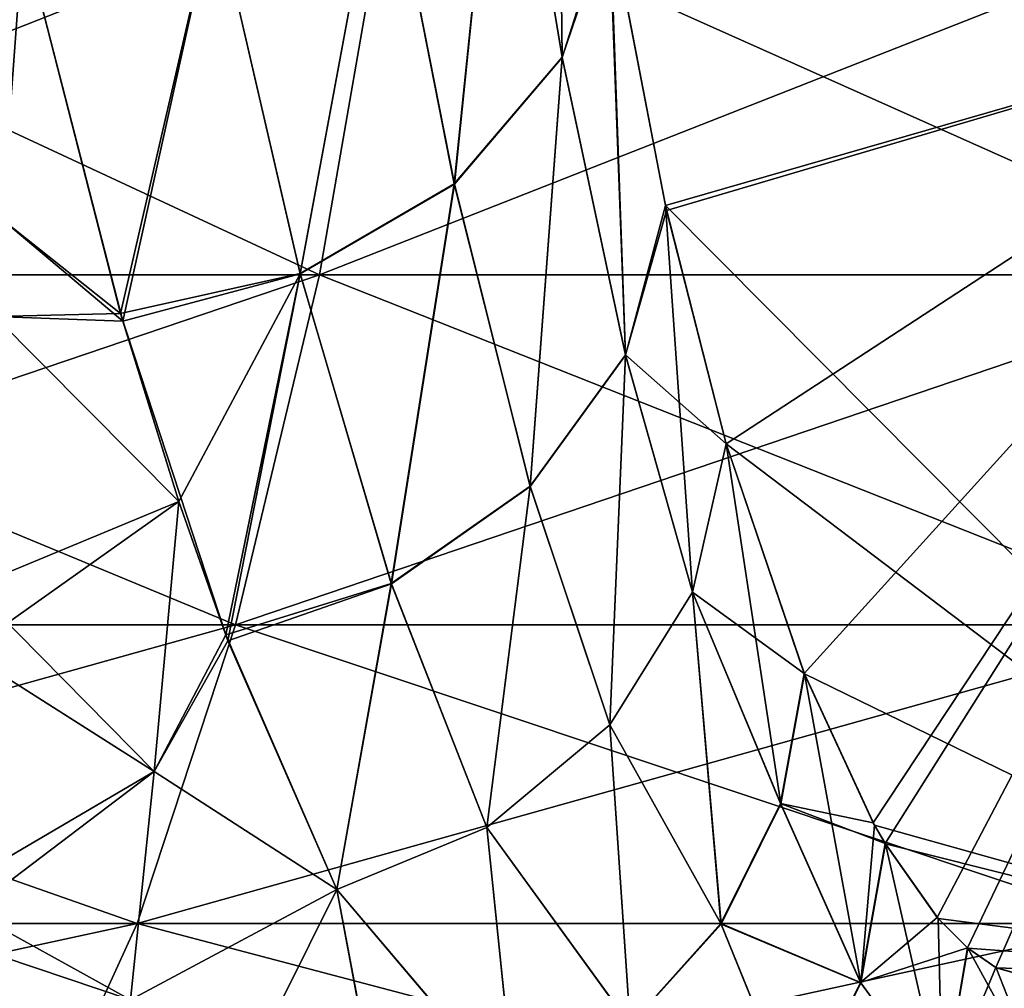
# Model space of a CAD drawing. Header units: millimetres. Extents: x -39.5 to 39.5, y -2 to 94.9.
# Tile 165 of 256: x -4.2 to -3.2, y -1.5 to -0.5. Entities that reach past the tile are written whole.
import ezdxf

# ---------------------------------------------------------------- set-up
doc = ezdxf.new("R2010")
doc.units = ezdxf.units.MM
doc.header["$LTSCALE"] = 65.185185
for name, color, linetype in [('231', 7, 'CONTINUOUS'), ('247', 7, 'CONTINUOUS'), ('259', 7, 'CONTINUOUS'), ('273', 7, 'CONTINUOUS'), ('337', 7, 'CONTINUOUS'), ('464', 7, 'CONTINUOUS'), ('570', 7, 'CONTINUOUS'), ('658', 7, 'CONTINUOUS'), ('659', 7, 'CONTINUOUS'), ('704', 7, 'CONTINUOUS'), ('815', 7, 'CONTINUOUS'), ('817', 7, 'CONTINUOUS')]:
    doc.layers.add(name, color=color, linetype=linetype)

msp = doc.modelspace()

# ---------------------------------------------------------------- linework, layer by layer
at = {"layer": '231', "linetype": 'Continuous'}
for points in [[(-4.18345, -0.73422, 35.74208), (-4.16263, -0.44692, 36.08874), (-4.18028, -0.31063, 36.2332), (-4.18345, -0.73422, 35.74208)], [(-4.18028, -0.31063, -36.2332), (-4.16263, -0.44692, -36.08874), (-4.18345, -0.73422, -35.74208), (-4.18028, -0.31063, -36.2332)]]:
    msp.add_3dface(points, dxfattribs=at)
at = {"layer": '247', "linetype": 'Continuous'}
msp.add_3dface([(-3.84794, -1.4065, 34.56672), (-3.95918, -1.63045, 34.05076), (-3.80138, -1.65568, 33.89656), (-3.84794, -1.4065, 34.56672)], dxfattribs=at)
at = {"layer": '259', "linetype": 'Continuous'}
msp.add_3dface([(-3.95918, -1.63044, -34.05078), (-3.84794, -1.4065, -34.56672), (-3.79963, -1.6633, -33.87254), (-3.95918, -1.63044, -34.05078)], dxfattribs=at)
at = {"layer": '273', "linetype": 'Continuous'}
for points in [[(-4.16263, -0.44692, 36.08874), (-4.18345, -0.73422, 35.74208), (-4.06481, -0.82866, 35.6217), (-4.16263, -0.44692, 36.08874)], [(-4.18345, -0.73422, 35.74208), (-4.19097, -0.83165, 35.61164), (-4.06481, -0.82866, 35.6217), (-4.18345, -0.73422, 35.74208)], [(-4.19097, -0.83165, 35.61164), (-4.00656, -1.01732, 35.3404), (-4.06481, -0.82866, 35.6217), (-4.19097, -0.83165, 35.61164)], [(-4.19097, -0.83165, 35.61164), (-4.21358, -1.10302, 35.20455), (-4.00656, -1.01732, 35.3404), (-4.19097, -0.83165, 35.61164)], [(-4.21358, -1.10302, 35.20455), (-4.21955, -1.16827, 35.09504), (-4.00656, -1.01732, 35.3404), (-4.21358, -1.10302, 35.20455)], [(-4.21955, -1.16827, 35.09504), (-4.03104, -1.28807, 34.87505), (-4.00656, -1.01732, 35.3404), (-4.21955, -1.16827, 35.09504)], [(-4.00656, -1.01732, 35.3404), (-4.03104, -1.28807, 34.87505), (-3.95945, -1.15108, 35.11159), (-4.00656, -1.01732, 35.3404)], [(-4.03104, -1.28807, 34.87505), (-3.84794, -1.4065, 34.56672), (-3.95945, -1.15108, 35.11159), (-4.03104, -1.28807, 34.87505)], [(-4.21955, -1.16827, 35.09504), (-4.24364, -1.41285, 34.62958), (-4.03104, -1.28807, 34.87505), (-4.21955, -1.16827, 35.09504)], [(-4.24364, -1.41285, 34.62958), (-4.2477, -1.45225, 34.54441), (-4.03104, -1.28807, 34.87505), (-4.24364, -1.41285, 34.62958)], [(-4.2477, -1.45225, 34.54441), (-4.05499, -1.51704, 34.38692), (-4.03104, -1.28807, 34.87505), (-4.2477, -1.45225, 34.54441)], [(-4.05499, -1.51704, 34.38692), (-3.84794, -1.4065, 34.56672), (-4.03104, -1.28807, 34.87505), (-4.05499, -1.51704, 34.38692)], [(-3.95918, -1.63045, 34.05076), (-3.84794, -1.4065, 34.56672), (-4.05499, -1.51704, 34.38692), (-3.95918, -1.63045, 34.05076)], [(-4.2477, -1.45225, 34.54441), (-4.27106, -1.65975, 34.02476), (-4.05499, -1.51704, 34.38692), (-4.2477, -1.45225, 34.54441)]]:
    msp.add_3dface(points, dxfattribs=at)
at = {"layer": '337', "linetype": 'Continuous'}
for points in [[(-4.18345, -0.73422, -35.74208), (-4.16263, -0.44692, -36.08874), (-4.06262, -0.83624, -35.61116), (-4.18345, -0.73422, -35.74208)], [(-4.19097, -0.83164, -35.61166), (-4.18345, -0.73422, -35.74208), (-4.06262, -0.83624, -35.61116), (-4.19097, -0.83164, -35.61166)], [(-4.21358, -1.10302, -35.20455), (-4.19097, -0.83164, -35.61166), (-4.00656, -1.01732, -35.3404), (-4.21358, -1.10302, -35.20455)], [(-4.00656, -1.01732, -35.3404), (-4.19097, -0.83164, -35.61166), (-4.06262, -0.83624, -35.61116), (-4.00656, -1.01732, -35.3404)], [(-4.03104, -1.28807, -34.87505), (-4.21358, -1.10302, -35.20455), (-4.00656, -1.01732, -35.3404), (-4.03104, -1.28807, -34.87505)], [(-4.03104, -1.28807, -34.87505), (-4.00656, -1.01732, -35.3404), (-3.95722, -1.157, -35.10076), (-4.03104, -1.28807, -34.87505)], [(-4.21954, -1.16824, -35.09508), (-4.21358, -1.10302, -35.20455), (-4.03104, -1.28807, -34.87505), (-4.21954, -1.16824, -35.09508)], [(-3.84794, -1.4065, -34.56672), (-4.03104, -1.28807, -34.87505), (-3.95722, -1.157, -35.10076), (-3.84794, -1.4065, -34.56672)], [(-4.24364, -1.41285, -34.62959), (-4.21954, -1.16824, -35.09508), (-4.03104, -1.28807, -34.87505), (-4.24364, -1.41285, -34.62959)], [(-4.05499, -1.51704, -34.38692), (-4.24364, -1.41285, -34.62959), (-4.03104, -1.28807, -34.87505), (-4.05499, -1.51704, -34.38692)], [(-3.84794, -1.4065, -34.56672), (-4.05499, -1.51704, -34.38692), (-4.03104, -1.28807, -34.87505), (-3.84794, -1.4065, -34.56672)], [(-3.84794, -1.4065, -34.56672), (-3.95918, -1.63044, -34.05078), (-4.05499, -1.51704, -34.38692), (-3.84794, -1.4065, -34.56672)], [(-4.2477, -1.45223, -34.54446), (-4.24364, -1.41285, -34.62959), (-4.05499, -1.51704, -34.38692), (-4.2477, -1.45223, -34.54446)], [(-4.27106, -1.65975, -34.02476), (-4.2477, -1.45223, -34.54446), (-4.05499, -1.51704, -34.38692), (-4.27106, -1.65975, -34.02476)]]:
    msp.add_3dface(points, dxfattribs=at)
at = {"layer": '464', "linetype": 'Continuous'}
for points in [[(-3.51744, -0.72526, 34.91669), (-2.75492, -0.5, 28.70648), (-3.57416, -0.43087, 35.37866), (-3.51744, -0.72526, 34.91669)], [(-3.45772, -0.95949, 34.43032), (-2.75492, -0.5, 28.70648), (-3.51744, -0.72526, 34.91669), (-3.45772, -0.95949, 34.43032)], [(-3.37929, -1.18993, 33.79157), (-2.75492, -0.5, 28.70648), (-3.45772, -0.95949, 34.43032), (-3.37929, -1.18993, 33.79157)], [(-3.31012, -1.33948, 33.22822), (-2.75492, -0.5, 28.70648), (-3.37929, -1.18993, 33.79157), (-3.31012, -1.33948, 33.22822)], [(-3.29809, -1.36038, 33.13021), (-2.75492, -0.5, 28.70648), (-3.31012, -1.33948, 33.22822), (-3.29809, -1.36038, 33.13021)], [(-3.24594, -1.43451, 32.70553), (-2.75492, -0.5, 28.70648), (-3.29809, -1.36038, 33.13021), (-3.24594, -1.43451, 32.70553)], [(-3.2156, -1.46505, 32.45841), (-2.75492, -0.5, 28.70648), (-3.24594, -1.43451, 32.70553), (-3.2156, -1.46505, 32.45841)], [(-3.18736, -1.48478, 32.22842), (-2.75492, -0.5, 28.70648), (-3.2156, -1.46505, 32.45841), (-3.18736, -1.48478, 32.22842)], [(-3.13335, -1.5, 31.78855), (-2.75492, -0.5, 28.70648), (-3.18736, -1.48478, 32.22842), (-3.13335, -1.5, 31.78855)]]:
    msp.add_3dface(points, dxfattribs=at)
at = {"layer": '570', "linetype": 'Continuous'}
for points in [[(-3.86527, -0.7898, 13.47979), (-4.79615, -0.7898, 13.17733), (-3.79687, -0.39535, 13.24127), (-3.86527, -0.7898, 13.47979)], [(-3.79687, -0.39535, 13.24127), (-4.79615, -0.7898, 13.17733), (-4.71129, -0.39535, 12.94416), (-3.79687, -0.39535, 13.24127)], [(-4.79615, -0.7898, -13.17733), (-3.86527, -0.7898, -13.47979), (-4.71129, -0.39535, -12.94416), (-4.79615, -0.7898, -13.17733)], [(-4.71129, -0.39535, -12.94416), (-3.86527, -0.7898, -13.47979), (-3.79687, -0.39535, -13.24127), (-4.71129, -0.39535, -12.94416)], [(-2.91555, -0.7898, 13.71658), (-3.86527, -0.7898, 13.47979), (-2.86396, -0.39535, 13.47388), (-2.91555, -0.7898, 13.71658)], [(-2.86396, -0.39535, 13.47388), (-3.86527, -0.7898, 13.47979), (-3.79687, -0.39535, 13.24127), (-2.86396, -0.39535, 13.47388)], [(-3.86527, -0.7898, -13.47979), (-2.91555, -0.7898, -13.71658), (-3.79687, -0.39535, -13.24127), (-3.86527, -0.7898, -13.47979)], [(-3.79687, -0.39535, -13.24127), (-2.91555, -0.7898, -13.71658), (-2.86396, -0.39535, -13.47388), (-3.79687, -0.39535, -13.24127)], [(-3.94967, -1.14106, 13.77415), (-4.90089, -1.14106, 13.46508), (-3.86527, -0.7898, 13.47979), (-3.94967, -1.14106, 13.77415)], [(-3.86527, -0.7898, 13.47979), (-4.90089, -1.14106, 13.46508), (-4.79615, -0.7898, 13.17733), (-3.86527, -0.7898, 13.47979)], [(-4.90089, -1.14106, -13.46508), (-3.94967, -1.14106, -13.77415), (-4.79615, -0.7898, -13.17733), (-4.90089, -1.14106, -13.46508)], [(-4.79615, -0.7898, -13.17733), (-3.94967, -1.14106, -13.77415), (-3.86527, -0.7898, -13.47979), (-4.79615, -0.7898, -13.17733)], [(-2.97922, -1.14106, 14.01611), (-3.94967, -1.14106, 13.77415), (-2.91555, -0.7898, 13.71658), (-2.97922, -1.14106, 14.01611)], [(-2.91555, -0.7898, 13.71658), (-3.94967, -1.14106, 13.77415), (-3.86527, -0.7898, 13.47979), (-2.91555, -0.7898, 13.71658)], [(-3.94967, -1.14106, -13.77415), (-2.97922, -1.14106, -14.01611), (-3.86527, -0.7898, -13.47979), (-3.94967, -1.14106, -13.77415)], [(-3.86527, -0.7898, -13.47979), (-2.97922, -1.14106, -14.01611), (-2.91555, -0.7898, -13.71658), (-3.86527, -0.7898, -13.47979)], [(-4.04806, -1.44066, 14.11725), (-5.02296, -1.44066, 13.80048), (-3.94967, -1.14106, 13.77415), (-4.04806, -1.44066, 14.11725)], [(-3.94967, -1.14106, 13.77415), (-5.02296, -1.44066, 13.80048), (-4.90089, -1.14106, 13.46508), (-3.94967, -1.14106, 13.77415)], [(-5.02296, -1.44066, -13.80048), (-4.04806, -1.44066, -14.11725), (-4.90089, -1.14106, -13.46508), (-5.02296, -1.44066, -13.80048)], [(-4.90089, -1.14106, -13.46508), (-4.04806, -1.44066, -14.11725), (-3.94967, -1.14106, -13.77415), (-4.90089, -1.14106, -13.46508)], [(-3.05343, -1.44066, 14.36524), (-4.04806, -1.44066, 14.11725), (-2.97922, -1.14106, 14.01611), (-3.05343, -1.44066, 14.36524)], [(-2.97922, -1.14106, 14.01611), (-4.04806, -1.44066, 14.11725), (-3.94967, -1.14106, 13.77415), (-2.97922, -1.14106, 14.01611)], [(-4.04806, -1.44066, -14.11725), (-3.05343, -1.44066, -14.36524), (-3.94967, -1.14106, -13.77415), (-4.04806, -1.44066, -14.11725)], [(-3.94967, -1.14106, -13.77415), (-3.05343, -1.44066, -14.36524), (-2.97922, -1.14106, -14.01611), (-3.94967, -1.14106, -13.77415)], [(-4.15804, -1.68137, 14.50081), (-5.15944, -1.68137, 14.17543), (-4.04806, -1.44066, 14.11725), (-4.15804, -1.68137, 14.50081)], [(-4.04806, -1.44066, 14.11725), (-5.15944, -1.68137, 14.17543), (-5.02296, -1.44066, 13.80048), (-4.04806, -1.44066, 14.11725)], [(-5.15944, -1.68137, -14.17543), (-4.15804, -1.68137, -14.50081), (-5.02296, -1.44066, -13.80048), (-5.15944, -1.68137, -14.17543)], [(-5.02296, -1.44066, -13.80048), (-4.15804, -1.68137, -14.50081), (-4.04806, -1.44066, -14.11725), (-5.02296, -1.44066, -13.80048)], [(-3.13639, -1.68137, 14.75553), (-4.15804, -1.68137, 14.50081), (-3.05343, -1.44066, 14.36524), (-3.13639, -1.68137, 14.75553)], [(-3.05343, -1.44066, 14.36524), (-4.15804, -1.68137, 14.50081), (-4.04806, -1.44066, 14.11725), (-3.05343, -1.44066, 14.36524)], [(-4.15804, -1.68137, -14.50081), (-3.13639, -1.68137, -14.75553), (-4.04806, -1.44066, -14.11725), (-4.15804, -1.68137, -14.50081)], [(-4.04806, -1.44066, -14.11725), (-3.13639, -1.68137, -14.75553), (-3.05343, -1.44066, -14.36524), (-4.04806, -1.44066, -14.11725)]]:
    msp.add_3dface(points, dxfattribs=at)
at = {"layer": '658', "linetype": 'Continuous'}
for points in [[(-3.37929, -1.18993, 33.79157), (-3.45772, -0.95949, 34.43032), (-3.49149, -1.10825, 34.48751), (-3.37929, -1.18993, 33.79157)], [(-3.49149, -1.10825, 34.48751), (-3.57436, -1.24122, 34.53217), (-3.46281, -1.44076, 33.85955), (-3.49149, -1.10825, 34.48751)], [(-3.37929, -1.18993, 33.79157), (-3.49149, -1.10825, 34.48751), (-3.40311, -1.32014, 33.82954), (-3.37929, -1.18993, 33.79157)], [(-3.49149, -1.10825, 34.48751), (-3.46281, -1.44076, 33.85955), (-3.40311, -1.32014, 33.82954), (-3.49149, -1.10825, 34.48751)], [(-3.31012, -1.33948, 33.22822), (-3.37929, -1.18993, 33.79157), (-3.40311, -1.32014, 33.82954), (-3.31012, -1.33948, 33.22822)], [(-3.57436, -1.24122, 34.53217), (-3.69754, -1.34428, 34.55954), (-3.5539, -1.54227, 33.8798), (-3.57436, -1.24122, 34.53217)], [(-3.57436, -1.24122, 34.53217), (-3.5539, -1.54227, 33.8798), (-3.46281, -1.44076, 33.85955), (-3.57436, -1.24122, 34.53217)], [(-3.46281, -1.44076, 33.85955), (-3.32287, -1.49972, 33.16042), (-3.40311, -1.32014, 33.82954), (-3.46281, -1.44076, 33.85955)], [(-3.29809, -1.36038, 33.13021), (-3.31012, -1.33948, 33.22822), (-3.40311, -1.32014, 33.82954), (-3.29809, -1.36038, 33.13021)], [(-3.32287, -1.49972, 33.16042), (-3.29809, -1.36038, 33.13021), (-3.40311, -1.32014, 33.82954), (-3.32287, -1.49972, 33.16042)], [(-3.69754, -1.34428, 34.55954), (-3.84794, -1.4065, 34.56672), (-3.66945, -1.61697, 33.88873), (-3.69754, -1.34428, 34.55954)], [(-3.69754, -1.34428, 34.55954), (-3.66945, -1.61697, 33.88873), (-3.5539, -1.54227, 33.8798), (-3.69754, -1.34428, 34.55954)], [(-3.24594, -1.43451, 32.70553), (-3.29809, -1.36038, 33.13021), (-3.32287, -1.49972, 33.16042), (-3.24594, -1.43451, 32.70553)], [(-3.84794, -1.4065, 34.56672), (-3.80138, -1.65568, 33.89656), (-3.66945, -1.61697, 33.88873), (-3.84794, -1.4065, 34.56672)], [(-3.5539, -1.54227, 33.8798), (-3.38664, -1.62815, 33.17926), (-3.46281, -1.44076, 33.85955), (-3.5539, -1.54227, 33.8798)], [(-3.38664, -1.62815, 33.17926), (-3.32287, -1.49972, 33.16042), (-3.46281, -1.44076, 33.85955), (-3.38664, -1.62815, 33.17926)], [(-3.2156, -1.46505, 32.45841), (-3.24594, -1.43451, 32.70553), (-3.32287, -1.49972, 33.16042), (-3.2156, -1.46505, 32.45841)], [(-3.24077, -1.6126, 32.47678), (-3.2156, -1.46505, 32.45841), (-3.32287, -1.49972, 33.16042), (-3.24077, -1.6126, 32.47678)], [(-3.18736, -1.48478, 32.22842), (-3.2156, -1.46505, 32.45841), (-3.24077, -1.6126, 32.47678), (-3.18736, -1.48478, 32.22842)], [(-3.13335, -1.5, 31.78855), (-3.18736, -1.48478, 32.22842), (-3.24077, -1.6126, 32.47678), (-3.13335, -1.5, 31.78855)], [(-3.38664, -1.62815, 33.17926), (-3.24077, -1.6126, 32.47678), (-3.32287, -1.49972, 33.16042), (-3.38664, -1.62815, 33.17926)], [(-3.13335, -1.5, 31.78855), (-3.24077, -1.6126, 32.47678), (-3.14289, -1.59755, 31.78738), (-3.13335, -1.5, 31.78855)]]:
    msp.add_3dface(points, dxfattribs=at)
at = {"layer": '659', "linetype": 'Continuous'}
for points in [[(-3.62789, -0.07634, 35.81622), (-3.68086, -0.21746, 35.9385), (-3.62218, -0.57127, 35.49007), (-3.62789, -0.07634, 35.81622)], [(-3.57416, -0.43087, 35.37866), (-3.62789, -0.07634, 35.81622), (-3.62218, -0.57127, 35.49007), (-3.57416, -0.43087, 35.37866)], [(-3.68086, -0.21746, 35.9385), (-3.80109, -0.33762, 36.0334), (-3.73019, -0.69857, 35.56887), (-3.68086, -0.21746, 35.9385)], [(-3.68086, -0.21746, 35.9385), (-3.73019, -0.69857, 35.56887), (-3.62218, -0.57127, 35.49007), (-3.68086, -0.21746, 35.9385)], [(-3.80109, -0.33762, 36.0334), (-3.97029, -0.41818, 36.08613), (-3.88475, -0.78843, 35.61487), (-3.80109, -0.33762, 36.0334)], [(-3.80109, -0.33762, 36.0334), (-3.88475, -0.78843, 35.61487), (-3.73019, -0.69857, 35.56887), (-3.80109, -0.33762, 36.0334)], [(-4.16263, -0.44692, 36.08874), (-4.06481, -0.82866, 35.6217), (-3.97029, -0.41818, 36.08613), (-4.16263, -0.44692, 36.08874)], [(-3.97029, -0.41818, 36.08613), (-4.06481, -0.82866, 35.6217), (-3.88475, -0.78843, 35.61487), (-3.97029, -0.41818, 36.08613)], [(-3.55868, -0.87006, 35.00389), (-3.57416, -0.43087, 35.37866), (-3.62218, -0.57127, 35.49007), (-3.55868, -0.87006, 35.00389)], [(-3.51744, -0.72526, 34.91669), (-3.57416, -0.43087, 35.37866), (-3.55868, -0.87006, 35.00389), (-3.51744, -0.72526, 34.91669)], [(-3.73019, -0.69857, 35.56887), (-3.65419, -1.0018, 35.06579), (-3.62218, -0.57127, 35.49007), (-3.73019, -0.69857, 35.56887)], [(-3.65419, -1.0018, 35.06579), (-3.55868, -0.87006, 35.00389), (-3.62218, -0.57127, 35.49007), (-3.65419, -1.0018, 35.06579)], [(-3.88475, -0.78843, 35.61487), (-3.7934, -1.09939, 35.10324), (-3.73019, -0.69857, 35.56887), (-3.88475, -0.78843, 35.61487)], [(-3.7934, -1.09939, 35.10324), (-3.65419, -1.0018, 35.06579), (-3.73019, -0.69857, 35.56887), (-3.7934, -1.09939, 35.10324)], [(-3.45772, -0.95949, 34.43032), (-3.51744, -0.72526, 34.91669), (-3.55868, -0.87006, 35.00389), (-3.45772, -0.95949, 34.43032)], [(-4.06481, -0.82866, 35.6217), (-3.95945, -1.15108, 35.11159), (-3.88475, -0.78843, 35.61487), (-4.06481, -0.82866, 35.6217)], [(-3.95945, -1.15108, 35.11159), (-3.7934, -1.09939, 35.10324), (-3.88475, -0.78843, 35.61487), (-3.95945, -1.15108, 35.11159)], [(-4.00656, -1.01732, 35.3404), (-3.95945, -1.15108, 35.11159), (-4.06481, -0.82866, 35.6217), (-4.00656, -1.01732, 35.3404)], [(-3.55868, -0.87006, 35.00389), (-3.65419, -1.0018, 35.06579), (-3.57436, -1.24122, 34.53217), (-3.55868, -0.87006, 35.00389)], [(-3.49149, -1.10825, 34.48751), (-3.55868, -0.87006, 35.00389), (-3.57436, -1.24122, 34.53217), (-3.49149, -1.10825, 34.48751)], [(-3.45772, -0.95949, 34.43032), (-3.55868, -0.87006, 35.00389), (-3.49149, -1.10825, 34.48751), (-3.45772, -0.95949, 34.43032)], [(-3.65419, -1.0018, 35.06579), (-3.7934, -1.09939, 35.10324), (-3.69754, -1.34428, 34.55954), (-3.65419, -1.0018, 35.06579)], [(-3.57436, -1.24122, 34.53217), (-3.65419, -1.0018, 35.06579), (-3.69754, -1.34428, 34.55954), (-3.57436, -1.24122, 34.53217)], [(-3.95945, -1.15108, 35.11159), (-3.84794, -1.4065, 34.56672), (-3.7934, -1.09939, 35.10324), (-3.95945, -1.15108, 35.11159)], [(-3.7934, -1.09939, 35.10324), (-3.84794, -1.4065, 34.56672), (-3.69754, -1.34428, 34.55954), (-3.7934, -1.09939, 35.10324)]]:
    msp.add_3dface(points, dxfattribs=at)
at = {"layer": '704', "linetype": 'Continuous'}
for points in [[(-3.57524, -0.42453, -35.38743), (-2.75492, -0.5, -28.70648), (-3.51854, -0.72025, -34.92565), (-3.57524, -0.42453, -35.38743)], [(-2.75492, -0.5, -28.70648), (-2.74418, -1.5, -28.61899), (-3.51854, -0.72025, -34.92565), (-2.75492, -0.5, -28.70648)], [(-3.51854, -0.72025, -34.92565), (-2.74418, -1.5, -28.61899), (-3.45772, -0.95949, -34.43032), (-3.51854, -0.72025, -34.92565)], [(-3.45772, -0.95949, -34.43032), (-2.74418, -1.5, -28.61899), (-3.37919, -1.19021, -33.79072), (-3.45772, -0.95949, -34.43032)], [(-3.37919, -1.19021, -33.79072), (-2.74418, -1.5, -28.61899), (-3.30872, -1.34203, -33.21682), (-3.37919, -1.19021, -33.79072)], [(-3.30872, -1.34203, -33.21682), (-2.74418, -1.5, -28.61899), (-3.29794, -1.36066, -33.12898), (-3.30872, -1.34203, -33.21682)], [(-3.29794, -1.36066, -33.12898), (-2.74418, -1.5, -28.61899), (-3.24491, -1.43571, -32.69712), (-3.29794, -1.36066, -33.12898)], [(-3.24491, -1.43571, -32.69712), (-2.74418, -1.5, -28.61899), (-3.21543, -1.4652, -32.45697), (-3.24491, -1.43571, -32.69712)], [(-3.21543, -1.4652, -32.45697), (-2.74418, -1.5, -28.61899), (-3.18694, -1.48502, -32.22494), (-3.21543, -1.4652, -32.45697)], [(-2.74418, -1.5, -28.61899), (-3.13335, -1.5, -31.78855), (-3.18694, -1.48502, -32.22494), (-2.74418, -1.5, -28.61899)]]:
    msp.add_3dface(points, dxfattribs=at)
at = {"layer": '815', "linetype": 'Continuous'}
for points in [[(-3.62789, -0.07634, -35.81622), (-3.62212, -0.5716, -35.4896), (-3.68087, -0.21745, -35.9385), (-3.62789, -0.07634, -35.81622)], [(-3.62789, -0.07634, -35.81622), (-3.57524, -0.42453, -35.38743), (-3.62212, -0.5716, -35.4896), (-3.62789, -0.07634, -35.81622)], [(-3.68087, -0.21745, -35.9385), (-3.73011, -0.6989, -35.56839), (-3.8011, -0.33761, -36.03338), (-3.68087, -0.21745, -35.9385)], [(-3.62212, -0.5716, -35.4896), (-3.73011, -0.6989, -35.56839), (-3.68087, -0.21745, -35.9385), (-3.62212, -0.5716, -35.4896)], [(-3.8011, -0.33761, -36.03338), (-3.88466, -0.78877, -35.61438), (-3.9703, -0.41816, -36.08611), (-3.8011, -0.33761, -36.03338)], [(-3.73011, -0.6989, -35.56839), (-3.88466, -0.78877, -35.61438), (-3.8011, -0.33761, -36.03338), (-3.73011, -0.6989, -35.56839)], [(-4.06262, -0.83624, -35.61116), (-4.16263, -0.44692, -36.08874), (-3.9703, -0.41816, -36.08611), (-4.06262, -0.83624, -35.61116)], [(-3.88466, -0.78877, -35.61438), (-4.06262, -0.83624, -35.61116), (-3.9703, -0.41816, -36.08611), (-3.88466, -0.78877, -35.61438)], [(-3.62212, -0.5716, -35.4896), (-3.57524, -0.42453, -35.38743), (-3.55862, -0.87033, -35.00339), (-3.62212, -0.5716, -35.4896)], [(-3.57524, -0.42453, -35.38743), (-3.51854, -0.72025, -34.92565), (-3.55862, -0.87033, -35.00339), (-3.57524, -0.42453, -35.38743)], [(-3.73011, -0.6989, -35.56839), (-3.62212, -0.5716, -35.4896), (-3.65411, -1.00207, -35.06527), (-3.73011, -0.6989, -35.56839)], [(-3.65411, -1.00207, -35.06527), (-3.62212, -0.5716, -35.4896), (-3.55862, -0.87033, -35.00339), (-3.65411, -1.00207, -35.06527)], [(-3.88466, -0.78877, -35.61438), (-3.73011, -0.6989, -35.56839), (-3.79331, -1.09967, -35.10271), (-3.88466, -0.78877, -35.61438)], [(-3.79331, -1.09967, -35.10271), (-3.73011, -0.6989, -35.56839), (-3.65411, -1.00207, -35.06527), (-3.79331, -1.09967, -35.10271)], [(-3.51854, -0.72025, -34.92565), (-3.49149, -1.10826, -34.48752), (-3.55862, -0.87033, -35.00339), (-3.51854, -0.72025, -34.92565)], [(-3.51854, -0.72025, -34.92565), (-3.45772, -0.95949, -34.43032), (-3.49149, -1.10826, -34.48752), (-3.51854, -0.72025, -34.92565)], [(-4.00656, -1.01732, -35.3404), (-4.06262, -0.83624, -35.61116), (-3.88466, -0.78877, -35.61438), (-4.00656, -1.01732, -35.3404)], [(-3.95722, -1.157, -35.10076), (-4.00656, -1.01732, -35.3404), (-3.88466, -0.78877, -35.61438), (-3.95722, -1.157, -35.10076)], [(-3.95722, -1.157, -35.10076), (-3.88466, -0.78877, -35.61438), (-3.79331, -1.09967, -35.10271), (-3.95722, -1.157, -35.10076)], [(-3.57436, -1.24123, -34.53217), (-3.65411, -1.00207, -35.06527), (-3.55862, -0.87033, -35.00339), (-3.57436, -1.24123, -34.53217)], [(-3.49149, -1.10826, -34.48752), (-3.57436, -1.24123, -34.53217), (-3.55862, -0.87033, -35.00339), (-3.49149, -1.10826, -34.48752)], [(-3.69753, -1.34429, -34.55954), (-3.79331, -1.09967, -35.10271), (-3.65411, -1.00207, -35.06527), (-3.69753, -1.34429, -34.55954)], [(-3.57436, -1.24123, -34.53217), (-3.69753, -1.34429, -34.55954), (-3.65411, -1.00207, -35.06527), (-3.57436, -1.24123, -34.53217)], [(-3.84794, -1.4065, -34.56672), (-3.95722, -1.157, -35.10076), (-3.79331, -1.09967, -35.10271), (-3.84794, -1.4065, -34.56672)], [(-3.69753, -1.34429, -34.55954), (-3.84794, -1.4065, -34.56672), (-3.79331, -1.09967, -35.10271), (-3.69753, -1.34429, -34.55954)]]:
    msp.add_3dface(points, dxfattribs=at)
at = {"layer": '817', "linetype": 'Continuous'}
for points in [[(-3.45772, -0.95949, -34.43032), (-3.40295, -1.32057, -33.82821), (-3.49149, -1.10826, -34.48752), (-3.45772, -0.95949, -34.43032)], [(-3.45772, -0.95949, -34.43032), (-3.37919, -1.19021, -33.79072), (-3.40295, -1.32057, -33.82821), (-3.45772, -0.95949, -34.43032)], [(-3.49149, -1.10826, -34.48752), (-3.46266, -1.44121, -33.8582), (-3.57436, -1.24123, -34.53217), (-3.49149, -1.10826, -34.48752)], [(-3.40295, -1.32057, -33.82821), (-3.46266, -1.44121, -33.8582), (-3.49149, -1.10826, -34.48752), (-3.40295, -1.32057, -33.82821)], [(-3.40295, -1.32057, -33.82821), (-3.37919, -1.19021, -33.79072), (-3.32271, -1.50002, -33.15906), (-3.40295, -1.32057, -33.82821)], [(-3.37919, -1.19021, -33.79072), (-3.30872, -1.34203, -33.21682), (-3.32271, -1.50002, -33.15906), (-3.37919, -1.19021, -33.79072)], [(-3.57436, -1.24123, -34.53217), (-3.55377, -1.54273, -33.87843), (-3.69753, -1.34429, -34.55954), (-3.57436, -1.24123, -34.53217)], [(-3.46266, -1.44121, -33.8582), (-3.55377, -1.54273, -33.87843), (-3.57436, -1.24123, -34.53217), (-3.46266, -1.44121, -33.8582)], [(-3.46266, -1.44121, -33.8582), (-3.40295, -1.32057, -33.82821), (-3.32271, -1.50002, -33.15906), (-3.46266, -1.44121, -33.8582)], [(-3.30872, -1.34203, -33.21682), (-3.29794, -1.36066, -33.12898), (-3.32271, -1.50002, -33.15906), (-3.30872, -1.34203, -33.21682)], [(-3.66935, -1.61743, -33.88735), (-3.84794, -1.4065, -34.56672), (-3.69753, -1.34429, -34.55954), (-3.66935, -1.61743, -33.88735)], [(-3.55377, -1.54273, -33.87843), (-3.66935, -1.61743, -33.88735), (-3.69753, -1.34429, -34.55954), (-3.55377, -1.54273, -33.87843)], [(-3.32271, -1.50002, -33.15906), (-3.29794, -1.36066, -33.12898), (-3.2406, -1.61276, -32.4754), (-3.32271, -1.50002, -33.15906)], [(-3.29794, -1.36066, -33.12898), (-3.24491, -1.43571, -32.69712), (-3.2406, -1.61276, -32.4754), (-3.29794, -1.36066, -33.12898)], [(-3.79963, -1.6633, -33.87254), (-3.84794, -1.4065, -34.56672), (-3.66935, -1.61743, -33.88735), (-3.79963, -1.6633, -33.87254)], [(-3.55377, -1.54273, -33.87843), (-3.46266, -1.44121, -33.8582), (-3.38649, -1.62847, -33.17788), (-3.55377, -1.54273, -33.87843)], [(-3.38649, -1.62847, -33.17788), (-3.46266, -1.44121, -33.8582), (-3.32271, -1.50002, -33.15906), (-3.38649, -1.62847, -33.17788)], [(-3.24491, -1.43571, -32.69712), (-3.21543, -1.4652, -32.45697), (-3.2406, -1.61276, -32.4754), (-3.24491, -1.43571, -32.69712)], [(-3.21543, -1.4652, -32.45697), (-3.14289, -1.59755, -31.78738), (-3.2406, -1.61276, -32.4754), (-3.21543, -1.4652, -32.45697)], [(-3.21543, -1.4652, -32.45697), (-3.18694, -1.48502, -32.22494), (-3.14289, -1.59755, -31.78738), (-3.21543, -1.4652, -32.45697)], [(-3.18694, -1.48502, -32.22494), (-3.13335, -1.5, -31.78855), (-3.14289, -1.59755, -31.78738), (-3.18694, -1.48502, -32.22494)], [(-3.38649, -1.62847, -33.17788), (-3.32271, -1.50002, -33.15906), (-3.2406, -1.61276, -32.4754), (-3.38649, -1.62847, -33.17788)]]:
    msp.add_3dface(points, dxfattribs=at)

doc.saveas('drawing.dxf')
